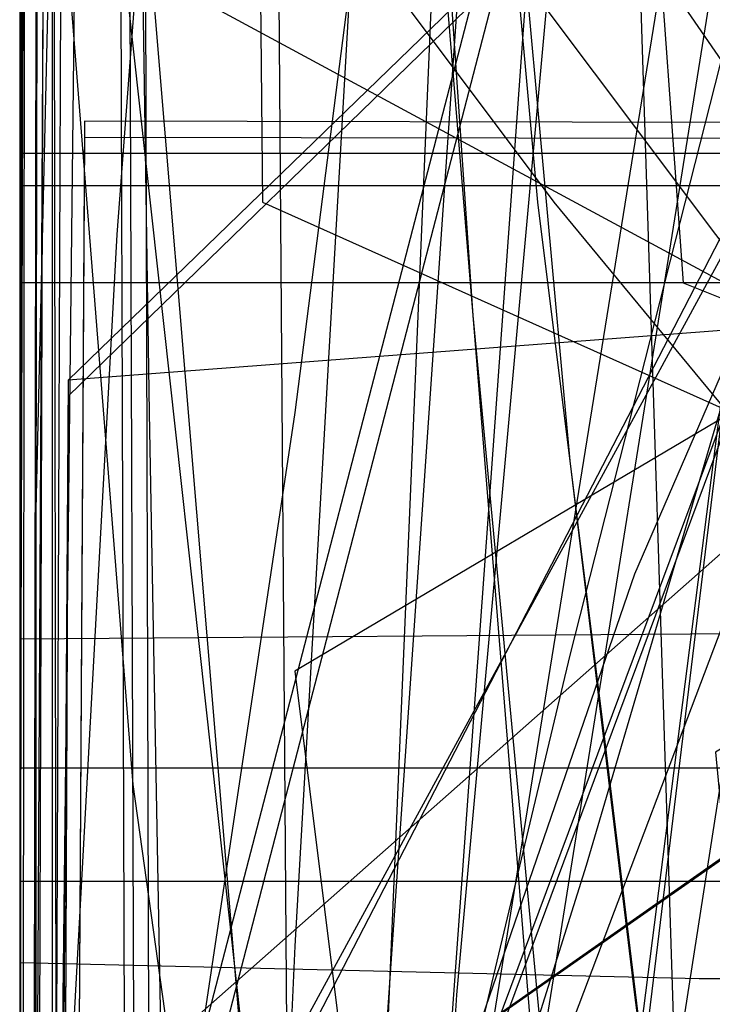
# Model space of a CAD drawing. Header units: millimetres. Extents: x 0 to 1231, y -1 to 564.
# Tile 111 of 163: x 0 to 4.28, y 63.54 to 69.63. Entities that reach past the tile are written whole.
import ezdxf

# ---------------------------------------------------------------- set-up
doc = ezdxf.new("R2010")
doc.units = ezdxf.units.MM
doc.layers.add('1', color=7, linetype='Continuous')

# ---------------------------------------------------------------- blocks, each defined once
blk = doc.blocks.new('PART001')
at = {"layer": '1'}
blk.add_lwpolyline([(763.1, 0), (763.1, 64.3), (0, 64.3), (0, 0)], close=True, dxfattribs=at)
blk = doc.blocks.new('PART005')
at = {"layer": '1'}
blk.add_lwpolyline([(13.4, 42.7), (17.4, 41.2), (13.4, 39.7), (0, 21), (30, 0), (93.8, 22.2), (91.4, 36.6), (90.8, 39.7), (87.6, 41.2), (90.8, 42.7), (91.4, 45.8), (93.8, 60.2), (30, 82.4), (0, 61.4)], close=True, dxfattribs=at)
blk = doc.blocks.new('PART006')
at = {"layer": '1'}
blk.add_lwpolyline([(176.1, 0), (176.1, 81.9), (0, 81.9), (0, 0)], close=True, dxfattribs=at)
blk = doc.blocks.new('PART008')
at = {"layer": '1'}
blk.add_lwpolyline([(196.6, 0), (196.6, 68.8), (0, 68.8), (0, 0)], close=True, dxfattribs=at)
blk = doc.blocks.new('PART009')
at = {"layer": '1'}
blk.add_lwpolyline([(227.4, 120.5), (0, 79.7), (4.2, 29.3), (14.4, 29.1), (15.5, 1.9), (43.5, 0.1), (45.1, 2.9), (46.5, 0), (72.7, 0), (104.4, 0.3), (136.2, 0.9), (138.5, 1), (149.9, 1.5), (163.2, 2.2)], dxfattribs=at)
blk = doc.blocks.new('PART010')
at = {"layer": '1'}
blk.add_lwpolyline([(173.9, 0.1), (174, 68.6), (0.4, 68.9), (0, 0)], close=True, dxfattribs=at)
blk = doc.blocks.new('PART014')
at = {"layer": '1'}
blk.add_lwpolyline([(559.3, 242.7), (491.5, 239.2), (439.2, 237.3), (382.5, 235.5), (327.8, 234.5), (271.3, 233.1), (184.5, 231.5), (126.5, 230.8), (125.1, 227.9), (123.6, 230.8), (0, 231), (0, 41.8), (123.5, 41.8), (125, 44.8), (126.5, 41.8), (162.8, 41.2), (240.9, 38.1), (307.4, 35.7), (376.2, 33.2), (463.1, 29.8), (535.6, 26.7), (606, 23.4)], dxfattribs=at)
blk = doc.blocks.new('PART017')
at = {"layer": '1'}
blk.add_lwpolyline([(737.9, 0), (737.9, 64.3), (0, 64.3), (0, 0)], close=True, dxfattribs=at)
blk = doc.blocks.new('PART019')
at = {"layer": '1'}
blk.add_lwpolyline([(609.6, 303.1), (526.4, 300), (447.8, 296.7), (366.9, 293.5), (242.2, 287.9), (192.2, 285.3), (143.7, 283.1), (142.2, 280.1), (140.7, 283), (106.6, 282.5), (71.1, 282.2), (0, 282.1), (0, 57.2), (71.1, 56.3), (140.6, 55.2), (142.1, 58.2), (143.5, 55.2), (194, 53.5), (257, 52.2), (317, 49.3), (377, 46.2), (503.2, 40.8), (557, 38.2)], dxfattribs=at)
blk = doc.blocks.new('PART021')
at = {"layer": '1'}
blk.add_lwpolyline([(0, 81.9), (0, 0), (176.1, 0), (176.1, 81.9)], close=True, dxfattribs=at)
blk = doc.blocks.new('PART024')
at = {"layer": '1'}
blk.add_lwpolyline([(363.2, 251.4), (295.9, 248), (262.2, 246.5), (228.5, 245.4), (203.7, 245.3), (202.2, 242.3), (200.7, 245.3), (0.1, 245.4), (0, 52.3), (101.1, 52.1), (151.7, 51.8), (200.8, 51.2), (202.4, 54.1), (202.4, 54), (202.6, 52.6), (202.7, 52.1), (203, 51.5), (203.4, 51.2), (203.6, 51.1), (203.9, 51.1), (216.8, 50.3), (300.7, 45.8), (384.6, 41.6)], dxfattribs=at)
blk = doc.blocks.new('PART027')
at = {"layer": '1'}
blk.add_lwpolyline([(59.2, 106.3), (35.3, 129.4), (26.5, 129.4), (0, 105.8), (0, 1), (14.9, 0.5), (28.1, 0.1), (29.6, 3), (31, 0), (43.5, 0.2), (59.2, 0.2)], close=True, dxfattribs=at)
blk = doc.blocks.new('PART032')
at = {"layer": '1'}
blk.add_lwpolyline([(627.5, 0), (627.5, 74.1), (0, 74.1), (0, 0)], close=True, dxfattribs=at)
blk = doc.blocks.new('PART033')
at = {"layer": '1'}
blk.add_lwpolyline([(68.6, 0), (68.6, 68.6), (0, 68.6), (0, 0)], close=True, dxfattribs=at)
blk = doc.blocks.new('PART036')
at = {"layer": '1'}
blk.add_lwpolyline([(91.2, 0), (91.2, 176.9), (4.9, 176.9), (0, 169.3), (0, 0)], close=True, dxfattribs=at)
blk = doc.blocks.new('PART037')
at = {"layer": '1'}
blk.add_lwpolyline([(66.7, 88.6), (47.8, 89.4), (35.6, 90.6), (33.6, 87.8), (32.6, 91), (15.2, 94.6), (0, 54.4)], dxfattribs=at)
blk = doc.blocks.new('PART039')
at = {"layer": '1'}
blk.add_lwpolyline([(609.6, 312.6), (526.4, 309.3), (447.8, 305.8), (366.9, 302.2), (242.2, 296.3), (192.2, 293.4), (143.7, 291.1), (142.3, 288.1), (140.7, 291.1), (106.7, 290.5), (71.1, 290.2), (0, 290.1), (0, 62), (71.1, 61.2), (140.6, 60), (142.2, 62.9), (143.6, 59.9), (194.1, 58.1), (257.1, 56.5), (317.1, 53.5), (377, 50.2), (503.3, 44.4), (557, 41.6)], dxfattribs=at)
blk = doc.blocks.new('PART041')
at = {"layer": '1'}
blk.add_lwpolyline([(77.8, 84.3), (53.1, 84.3), (36.9, 85.4), (33, 85.7), (31.2, 82.9), (30.1, 86.1), (27.5, 86.5), (26.2, 86.9), (23.6, 87.5), (23.6, 87.6), (22.4, 88), (21.1, 88.4), (20, 88.9), (19.9, 89), (18.7, 89.5), (17.5, 90.1), (16.5, 90.5), (0, 60.2)], dxfattribs=at)
blk = doc.blocks.new('PART043')
at = {"layer": '1'}
blk.add_lwpolyline([(218.1, 0.2), (218.3, 68.6), (0.4, 69), (0, 0)], close=True, dxfattribs=at)
blk = doc.blocks.new('PART045')
at = {"layer": '1'}
blk.add_lwpolyline([(395, 276), (337.1, 272.6), (279.2, 269.7), (221.2, 267.4), (164.8, 265.9), (163.3, 262.9), (161.8, 265.8), (122.7, 265.3), (82, 265.1), (0.7, 265.3), (0, 65.8), (81.4, 66.4), (122.1, 66.4), (161.3, 65.9), (162.8, 68.8), (164.2, 65.8), (200.5, 64.4), (238.3, 62.6), (313.9, 58.2), (389.4, 53)], dxfattribs=at)
blk = doc.blocks.new('PART046')
at = {"layer": '1'}
blk.add_lwpolyline([(0, 25.8), (25.9, 0), (33.9, 0), (59.2, 24.6), (59.2, 152.2), (45.6, 154.3), (32.8, 155.9), (30.9, 153.2), (29.8, 156.3), (15.9, 157.6), (0, 158.7)], close=True, dxfattribs=at)
blk = doc.blocks.new('PART049')
at = {"layer": '1'}
blk.add_lwpolyline([(218.2, 0.1), (218.3, 68.6), (0.4, 69), (0, 0)], close=True, dxfattribs=at)
blk = doc.blocks.new('PART050')
at = {"layer": '1'}
blk.add_lwpolyline([(0.3, 80.6), (3.2, 79), (0.2, 77.6), (0.2, 16.3), (3.2, 14.8), (0.2, 13.3), (0, 0), (88.9, 0.4), (90.4, 3.4), (91.8, 0.4), (178.2, 0.8), (178.6, 14.5), (175.7, 16), (178.7, 17.5), (178.7, 78.6), (175.7, 80.1), (178.7, 81.5), (179.1, 94.3), (92, 94.2), (90.5, 91.2), (89, 94.1), (0.7, 93.8)], close=True, dxfattribs=at)
blk = doc.blocks.new('PART052')
at = {"layer": '1'}
blk.add_lwpolyline([(182.1, 74.5), (173.4, 80.6), (0, 80.6), (0, 0), (182.6, 0)], close=True, dxfattribs=at)
blk = doc.blocks.new('PART054')
at = {"layer": '1'}
blk.add_lwpolyline([(238.5, 218.8), (225.8, 219.7), (224.7, 219.7), (211, 220.7), (169.6, 223.4), (158.6, 224.2), (127.6, 225.7), (96.6, 226.8), (40.8, 227.6), (39.3, 224.6), (37.8, 227.6), (0, 227.9), (1.5, 68.5), (4.4, 67.2), (1.7, 65.6), (9.9, 0), (48.3, 1), (49.4, 3.9), (51.2, 1.3), (256.7, 48.6)], dxfattribs=at)
blk = doc.blocks.new('PART056')
at = {"layer": '1'}
blk.add_lwpolyline([(201.1, 48.4), (201.4, 52.4), (201.4, 52.6), (201.6, 56.3), (201.7, 60.2), (201.9, 68.1), (202, 71.2), (28.4, 87.6), (0, 62.5), (15.9, 45.3), (20.2, 43.8), (15.9, 42.3), (0, 25.2), (28.4, 0), (202, 16.5), (201.4, 35.1), (200.9, 42.3), (197.8, 43.8), (200.9, 45.3)], close=True, dxfattribs=at)
blk = doc.blocks.new('PART057')
at = {"layer": '1'}
blk.add_lwpolyline([(173.9, 0.1), (174.1, 68.6), (0.4, 68.9), (0, 0)], close=True, dxfattribs=at)
blk = doc.blocks.new('PART060')
at = {"layer": '1'}
blk.add_lwpolyline([(59.4, 67.3), (29.5, 95.7), (0.3, 67.4), (0, 0), (14.2, 0.5), (27.9, 1.2), (29.2, 4.2), (30.9, 1.3), (44.3, 2.5), (59.4, 4.2)], close=True, dxfattribs=at)
blk = doc.blocks.new('PART061')
at = {"layer": '1'}
blk.add_lwpolyline([(59.4, 67.3), (29.5, 95.7), (0.3, 67.3), (0, 0), (14.2, 0.4), (28, 1.2), (29.2, 4.2), (30.9, 1.3), (44.3, 2.4), (59.4, 4.2)], close=True, dxfattribs=at)
blk = doc.blocks.new('PART062')
at = {"layer": '1'}
blk.add_lwpolyline([(59.2, 106.2), (35.3, 129.4), (26.5, 129.4), (0, 105.8), (0, 1), (14.9, 0.5), (28.1, 0), (29.6, 3), (31, 0), (43.5, 0.2), (59.2, 0.2)], close=True, dxfattribs=at)
blk = doc.blocks.new('PART063')
at = {"layer": '1'}
blk.add_lwpolyline([(226.8, 122.6), (0, 75.8), (5.1, 29.6), (15.3, 29.7), (17.2, 0.9), (44.8, 0.1), (46.3, 3), (47.7, 0.1), (62, 0), (86.7, 0.1), (111.3, 0.5), (120.8, 0.9), (134.1, 1.6), (135.4, 1.7), (137.9, 1.8), (141.6, 2.1), (145.4, 2.3), (153, 2.9), (156.8, 3.3)], dxfattribs=at)
blk = doc.blocks.new('PART064')
at = {"layer": '1'}
blk.add_lwpolyline([(0.3, 80.6), (3.2, 79), (0.2, 77.6), (0.3, 16.2), (3.2, 14.7), (0.2, 13.3), (0, 0), (88.9, 0.4), (90.3, 3.4), (91.8, 0.4), (178.2, 0.8), (178.6, 14.5), (175.7, 16), (178.6, 17.5), (178.6, 78.6), (175.7, 80.1), (178.7, 81.5), (179.1, 94.3), (92, 94.2), (90.5, 91.2), (89, 94.1), (0.7, 93.8)], close=True, dxfattribs=at)
blk = doc.blocks.new('PART066')
at = {"layer": '1'}
blk.add_lwpolyline([(71.6, 88.3), (49.4, 89.2), (34.9, 90.6), (33, 87.8), (32, 91), (14.6, 94.7), (0, 55.5)], dxfattribs=at)
blk = doc.blocks.new('PART067')
at = {"layer": '1'}
blk.add_lwpolyline([(0.5, 290.7), (0.4, 247.4), (3.4, 245.9), (0.4, 244.4), (0, 12), (37.9, 12.2), (39.3, 15.2), (40.8, 12.2), (343.9, 11.8), (345.4, 14.7), (346.9, 11.7), (409.4, 10.5)], dxfattribs=at)
blk = doc.blocks.new('PART070')
at = {"layer": '1'}
blk.add_lwpolyline([(358.5, 219.1), (344.4, 219.7), (328.9, 221), (295.4, 224.5), (291.5, 254), (283, 254.7), (281.3, 251.9), (280, 254.9), (40.9, 273.7), (39.2, 270.9), (37.9, 273.7), (0, 273.1), (0.4, 234.3), (3.3, 232.9), (0.4, 231.4), (2, 16), (39.9, 15.9), (41.3, 18.8), (42.8, 15.9), (359.2, 15.8)], dxfattribs=at)
blk = doc.blocks.new('PART071')
at = {"layer": '1'}
blk.add_lwpolyline([(201.1, 48.4), (201.4, 52.4), (201.4, 52.6), (201.6, 56.3), (201.7, 60.2), (201.9, 68.1), (201.9, 71.2), (28.4, 87.6), (0, 62.5), (15.9, 45.3), (20.2, 43.8), (15.9, 42.4), (0, 25.2), (28.4, 0), (201.9, 16.4), (201.4, 35.1), (200.9, 42.4), (197.8, 43.8), (200.9, 45.3)], close=True, dxfattribs=at)
blk = doc.blocks.new('PART077')
at = {"layer": '1'}
blk.add_lwpolyline([(29.9, 0), (93.8, 22.2), (91.3, 36.6), (90.8, 39.7), (87.6, 41.2), (90.8, 42.7), (91.3, 45.8), (93.8, 60.2), (29.9, 82.4), (0, 61.4), (13.3, 42.7), (17.3, 41.2), (13.3, 39.7), (0, 21)], close=True, dxfattribs=at)
blk = doc.blocks.new('PART081')
at = {"layer": '1'}
blk.add_lwpolyline([(196.5, 0), (196.5, 68.6), (0, 68.6), (0, 0)], close=True, dxfattribs=at)
blk = doc.blocks.new('PART082')
at = {"layer": '1'}
blk.add_lwpolyline([(0.1, 262.5), (0, 218.1), (2.9, 216.6), (0, 215.1), (0, 15.7), (37.8, 15.5), (39.3, 18.5), (40.8, 15.5), (342.5, 15.4), (344, 18.4), (345.4, 15.3), (357.7, 14.9)], dxfattribs=at)
blk = doc.blocks.new('PART083')
at = {"layer": '1'}
blk.add_lwpolyline([(0, 274.8), (0, 235.9), (2.9, 234.4), (0, 232.9), (0, 35.5), (2.9, 34.1), (0, 32.6), (0, 14.5), (37.9, 14.5), (39.3, 17.4), (40.8, 14.5), (342.8, 14.4), (344.4, 17.3), (345.8, 14.3), (378.6, 12.3)], dxfattribs=at)
blk = doc.blocks.new('PART084')
at = {"layer": '1'}
blk.add_lwpolyline([(0.5, 278.1), (0.4, 234.7), (3.4, 233.2), (0.4, 231.8), (0, 11.9), (37.9, 12.1), (39.3, 15), (40.8, 12.1), (343.9, 11.6), (345.4, 14.6), (346.9, 11.6), (409.4, 10.3)], dxfattribs=at)
blk = doc.blocks.new('PART089')
at = {"layer": '1'}
blk.add_lwpolyline([(70.3, 88.3), (48.9, 89.2), (34.9, 90.5), (33, 87.7), (32, 90.9), (14.6, 94.6), (0, 55.4)], dxfattribs=at)
blk = doc.blocks.new('PART090')
at = {"layer": '1'}
blk.add_lwpolyline([(211.2, 83.4), (0.3, 67.4), (0, 22.2), (9.8, 21.2), (9.7, 1.6), (29.9, 0.4), (31.5, 3.2), (32.8, 0.2), (42.6, 0), (54.6, 0.2), (83.8, 0.3), (110.1, 1.1), (136.8, 3.5), (146, 4.6), (155.2, 5.8), (164.4, 6.9)], dxfattribs=at)
blk = doc.blocks.new('PART092')
at = {"layer": '1'}
blk.add_lwpolyline([(32.6, 244.5), (7.8, 87.6), (10.5, 85.7), (7.4, 84.7), (0, 37), (46.6, 27.3), (48.6, 29.8), (49.4, 26.7), (165.9, 3), (167.9, 5.6), (168.8, 2.4), (178.2, 0.5), (190.8, 38), (242.9, 28.6)], dxfattribs=at)
blk = doc.blocks.new('PART094')
at = {"layer": '1'}
blk.add_lwpolyline([(196.6, 0), (196.6, 68.6), (0, 68.6), (0, 0)], close=True, dxfattribs=at)
blk = doc.blocks.new('PART095')
at = {"layer": '1'}
blk.add_lwpolyline([(34.3, 258.3), (0, 43), (42.6, 34.6), (44.6, 37.2), (45.6, 34.1), (156.1, 12.3), (158.1, 15), (158.9, 11.8), (166, 10.4), (176.8, 43), (220.2, 34.3), (262.3, 26.2), (264.3, 28.8), (265.2, 25.7), (299.9, 19.9), (331.3, 15.5), (362.8, 11.7)], dxfattribs=at)
blk = doc.blocks.new('PART096')
at = {"layer": '1'}
blk.add_lwpolyline([(68.6, 0), (68.6, 68.6), (0, 68.6), (0, 0)], close=True, dxfattribs=at)
blk = doc.blocks.new('PART101')
at = {"layer": '1'}
blk.add_lwpolyline([(1, 98.3), (1.1, 95.2), (1.2, 95), (1.3, 91.7), (1.7, 86.7), (2, 81.8), (2.3, 78.2), (2.4, 76.8), (2.7, 73.5), (3.1, 70.2), (3.4, 66.9), (3.8, 63.6), (4.1, 61.3)], dxfattribs=at)
blk = doc.blocks.new('PART102')
at = {"layer": '1'}
blk.add_lwpolyline([(1, 96.6), (1.1, 95.2), (1.2, 93.3), (1.5, 88.4), (2.3, 78.4), (2.3, 78.2), (2.6, 75.1), (3.2, 68.5), (3.6, 65.3), (4, 62)], dxfattribs=at)
blk = doc.blocks.new('PART103')
at = {"layer": '1'}
blk.add_lwpolyline([(0, 25.8), (25.9, 0), (33.9, 0), (59.2, 24.5), (59.2, 152.1), (45.6, 154.2), (32.7, 155.9), (30.9, 153.2), (29.8, 156.2), (15.9, 157.5), (0, 158.7)], close=True, dxfattribs=at)
blk = doc.blocks.new('PART108')
at = {"layer": '1'}
blk.add_lwpolyline([(66.9, 84.1), (54.7, 84.1), (51, 84.2), (42.4, 84.4), (36.8, 85), (32.9, 85.4), (31.1, 82.6), (30, 85.7), (27.2, 86.2), (25.8, 86.5), (24.5, 86.8), (23.1, 87.1), (23.1, 87.2), (21.8, 87.5), (20.4, 88), (19.3, 88.4), (19.1, 88.5), (16.5, 89.5), (15.5, 89.9), (0, 59.9)], dxfattribs=at)
blk = doc.blocks.new('PART109')
at = {"layer": '1'}
blk.add_lwpolyline([(0.5, 168.6), (0.4, 130.7), (1.9, 98.6), (4.1, 68), (7.1, 66.8), (4.3, 65.1), (10.3, 1.4), (48, 0), (49.3, 3), (50.9, 0.2), (238.1, 32.3)], dxfattribs=at)
blk = doc.blocks.new('PART110')
at = {"layer": '1'}
blk.add_lwpolyline([(216.9, 72), (3.1, 75.5), (0, 30.5), (9.7, 29.5), (8.4, 10), (25.5, 7.6), (32.2, 6.9), (33.9, 9.7), (35.2, 6.7), (57.7, 4.6), (98.9, 1.9), (118.4, 0.8), (121.5, 0.7), (129.3, 0.3), (135.6, 0.1), (138.7, 0.1), (143.4, 0), (152.8, 0), (159.3, 0.2)], dxfattribs=at)
blk = doc.blocks.new('PART113')
at = {"layer": '1'}
blk.add_lwpolyline([(176.1, 0), (176.1, 81.9), (0, 81.9), (0, 0)], close=True, dxfattribs=at)
blk = doc.blocks.new('PART116')
at = {"layer": '1'}
blk.add_lwpolyline([(91.2, 0), (91.2, 176.9), (4.9, 176.9), (0, 169.3), (0, 0)], close=True, dxfattribs=at)
blk = doc.blocks.new('PART117')
at = {"layer": '1'}
blk.add_lwpolyline([(112.9, 0), (112.9, 505.6), (15.4, 505.6), (0, 489.2), (0, 0)], close=True, dxfattribs=at)
blk = doc.blocks.new('PART118')
at = {"layer": '1'}
blk.add_lwpolyline([(112.9, 0), (112.9, 505.6), (15.4, 505.6), (0, 489.1), (0, 0)], close=True, dxfattribs=at)
blk = doc.blocks.new('PART119')
at = {"layer": '1'}
blk.add_lwpolyline([(91.3, 176.9), (4.9, 176.9), (0, 169.3), (0, 0), (91.3, 0)], close=True, dxfattribs=at)
blk = doc.blocks.new('PART122')
at = {"layer": '1'}
blk.add_lwpolyline([(78.2, 0.2), (77.9, 179.2), (0, 179.3), (0, 0)], close=True, dxfattribs=at)
blk = doc.blocks.new('PART124')
at = {"layer": '1'}
blk.add_lwpolyline([(52.1, 0), (152, 0.7), (181.2, 179.9), (185.2, 204.1), (185.2, 249.4), (93.2, 249.6), (41, 249.6), (31.1, 238.1), (0, 45.3), (0, 0)], close=True, dxfattribs=at)
blk = doc.blocks.new('PART126')
at = {"layer": '1'}
blk.add_lwpolyline([(78.2, 0.2), (77.9, 179.2), (0, 179.3), (0, 0)], close=True, dxfattribs=at)
blk = doc.blocks.new('PART132')
at = {"layer": '1'}
blk.add_lwpolyline([(0.2, 241.8), (0, 41.3), (0, 3.1), (41.2, 0), (44.8, 0.3), (48.1, 0.6), (51.2, 0.9), (54, 1.1), (56.7, 1.3), (59.1, 1.5), (61.4, 1.7), (63.5, 1.9), (67.5, 2.2), (71.2, 2.6), (78.4, 3.2), (82.9, 3.7), (87.6, 4.1), (92.7, 4.6), (98, 5.1), (103.5, 5.7)], dxfattribs=at)
blk = doc.blocks.new('PART139')
at = {"layer": '1'}
blk.add_lwpolyline([(0.3, 98.3), (0.3, 94.3), (0.2, 90.5), (0.2, 88.5), (0.1, 85.3), (0, 81.8), (0.1, 75.2), (0.2, 71.2), (0.7, 64.9), (1.3, 60.6)], dxfattribs=at)
blk = doc.blocks.new('PART143')
at = {"layer": '1'}
blk.add_lwpolyline([(6, 98.1), (4.5, 95.2), (3.2, 92), (2.2, 88.7), (1.3, 84.3), (0.7, 79.8), (0.4, 75.3), (0.2, 70.9), (0.1, 66.6), (0.1, 62.8)], dxfattribs=at)
blk = doc.blocks.new('PART146')
at = {"layer": '1'}
blk.add_lwpolyline([(105, 0), (105, 105), (0, 105), (0, 0)], close=True, dxfattribs=at)
blk = doc.blocks.new('PART148')
at = {"layer": '1'}
blk.add_lwpolyline([(70, 0), (70, 200), (0, 200), (0, 0)], close=True, dxfattribs=at)
blk = doc.blocks.new('PART149')
at = {"layer": '1'}
blk.add_lwpolyline([(70, 200), (0, 200), (0, 0), (70, 0)], close=True, dxfattribs=at)
blk = doc.blocks.new('PART150')
at = {"layer": '1'}
blk.add_lwpolyline([(0.6, 101), (1.3, 89.9), (2.2, 75.1), (2.8, 67.8), (3.4, 60.4)], dxfattribs=at)
blk = doc.blocks.new('PART151')
at = {"layer": '1'}
blk.add_lwpolyline([(0.6, 101), (1.3, 89.9), (2.3, 75.1), (2.8, 67.8), (3.5, 60.4)], dxfattribs=at)
blk = doc.blocks.new('PART152')
at = {"layer": '1'}
blk.add_lwpolyline([(0, 306), (0, 58.5), (3.8, 58.6), (14.3, 58.6), (20.7, 58.7), (26.7, 58.7), (32.5, 58.8), (89.8, 58.8), (100.5, 58.7), (111.3, 58.7), (132.9, 58.6), (187.7, 58.6), (241.5, 58.2), (269.7, 57.7), (298, 57), (354.8, 55.4)], dxfattribs=at)
blk = doc.blocks.new('PART155')
at = {"layer": '1'}
blk.add_lwpolyline([(201.2, 0), (201.2, 68), (0, 68), (0, 0)], close=True, dxfattribs=at)
blk = doc.blocks.new('PART160')
at = {"layer": '1'}
blk.add_lwpolyline([(0.9, 294.2), (0.1, 56.7), (0, 0), (81, 0), (290.1, 0), (297.4, 41.7), (323.1, 41.7), (336.7, 41.6), (359.5, 41.6)], dxfattribs=at)
blk = doc.blocks.new('PART162')
at = {"layer": '1'}
blk.add_lwpolyline([(195, 0), (195, 90), (0, 90), (0, 0)], close=True, dxfattribs=at)
blk = doc.blocks.new('PART165')
at = {"layer": '1'}
blk.add_lwpolyline([(0, 0), (697.5, 0), (697.5, 65), (0, 65)], close=True, dxfattribs=at)
blk = doc.blocks.new('PART168')
at = {"layer": '1'}
blk.add_lwpolyline([(8.4, 97.8), (4.4, 95.6), (2.3, 94.5), (1.2, 94), (0, 93.4), (0, 43.4), (11.4, 31.5), (255.5, 0)], dxfattribs=at)
blk = doc.blocks.new('PART169')
at = {"layer": '1'}
blk.add_lwpolyline([(5, 105.9), (0, 92.7), (0, 72.7), (0.8, 71.8), (1.6, 70.8), (2.4, 69.7), (3.3, 68.5), (5.2, 66.2), (7.1, 63.8), (8.8, 61.7)], dxfattribs=at)
blk = doc.blocks.new('PART170')
at = {"layer": '1'}
blk.add_lwpolyline([(13, 109), (6.5, 83.8), (3.2, 71.3), (0, 59), (6.5, 56.9), (9.5, 56), (12.3, 55.1), (15, 54.2), (17.4, 53.5), (22.1, 52), (26.3, 50.7), (30.3, 49.5), (34.2, 48.3), (38.2, 47.1), (44.9, 45.2), (52.1, 43.2), (59.5, 41.1), (67.3, 39), (75.4, 36.9), (76.8, 36.5), (83.6, 34.7), (100.3, 30.4)], dxfattribs=at)
blk = doc.blocks.new('PART172')
at = {"layer": '1'}
blk.add_lwpolyline([(4.7, 105.8), (4, 94.2), (3.3, 82.7), (2.6, 71.1), (2.1, 59.3)], dxfattribs=at)
blk = doc.blocks.new('PART173')
at = {"layer": '1'}
blk.add_lwpolyline([(80.1, 0), (80.1, 182), (0, 182), (0, 0)], close=True, dxfattribs=at)
blk = doc.blocks.new('PART174')
at = {"layer": '1'}
blk.add_lwpolyline([(162, 0), (162, 207.1), (0, 207.1), (0, 0)], close=True, dxfattribs=at)
blk = doc.blocks.new('PART176')
at = {"layer": '1'}
blk.add_lwpolyline([(24.9, 229), (0, 33.2), (29.2, 29.5), (39.1, 28.3), (58.5, 25.9), (87.1, 22.6), (115.7, 19.4), (165.2, 14.1), (213.7, 9), (232.7, 7), (251.8, 5.2)], dxfattribs=at)
blk = doc.blocks.new('PART177')
at = {"layer": '1'}
blk.add_lwpolyline([(70, 0), (70, 140), (0, 140), (0, 0)], close=True, dxfattribs=at)
blk = doc.blocks.new('PART179')
at = {"layer": '1'}
blk.add_lwpolyline([(0.2, 268.9), (0.9, 27.8), (5.4, 27.9), (9.7, 28), (18.1, 28), (26.2, 28.1), (34.3, 28.1), (45, 28.2), (67, 28.4), (78, 28.7), (93.7, 29.4), (109.4, 30.3), (125, 31.5), (140.6, 32.6), (164.6, 34.4), (188.7, 36.3), (242.1, 40.7), (283.6, 43.5), (313.9, 45.9), (323.9, 46.5), (338, 47), (352.1, 47.2), (375.1, 47.4)], dxfattribs=at)
blk = doc.blocks.new('PART182')
at = {"layer": '1'}
blk.add_lwpolyline([(0, 0), (570, 0), (570, 65), (0, 65)], close=True, dxfattribs=at)
blk = doc.blocks.new('PART183')
at = {"layer": '1'}
blk.add_lwpolyline([(0, 109.3), (0, 59.3), (5.1, 48.3), (256.1, 0)], dxfattribs=at)
blk = doc.blocks.new('PART186')
at = {"layer": '1'}
blk.add_lwpolyline([(0, 254.7), (0, 49.7), (2, 49.9), (4.1, 50), (8.7, 50.3), (13.7, 50.6), (19, 50.8), (30, 51.4), (35.6, 51.6), (40.9, 51.7), (49.4, 51.9), (57.5, 51.8), (65.7, 51.6), (82, 51.1), (102.7, 50.5), (123.2, 50.1), (164.6, 49), (247.5, 46.8), (330.5, 44.6), (380.4, 43.4)], dxfattribs=at)
blk = doc.blocks.new('PART187')
at = {"layer": '1'}
blk.add_lwpolyline([(0.7, 98), (0.5, 84.6), (0.2, 57.5), (0.1, 29.1), (0, 15), (0, 1), (4.7, 0.8), (9.5, 0.6), (19.5, 0.3), (29.8, 0), (40, 0), (54.3, 0.3), (68.4, 0.9), (91.1, 1.8), (99.5, 2.1), (116.9, 2.8), (143.3, 4.1), (160.7, 5.2)], dxfattribs=at)
blk = doc.blocks.new('PART190')
at = {"layer": '1'}
blk.add_lwpolyline([(0.1, 276.5), (0, 220), (0, 29.5), (10.2, 28.8), (20.3, 28.2), (30.1, 27.8), (40, 27.6), (51.4, 27.8), (63, 28.3), (74.6, 28.9), (86.2, 29.7), (132.6, 32.3), (174.8, 34.9), (216.9, 37.7), (254.3, 40.2), (273, 41.5), (273.9, 41.5), (288.1, 42.4), (303.2, 43.2), (317.5, 43.6), (331.8, 43.9), (342.3, 44), (352.8, 43.9), (366.2, 43.4)], dxfattribs=at)
blk = doc.blocks.new('PART194')
at = {"layer": '1'}
blk.add_lwpolyline([(0, 190.4), (4.8, 39.5), (24.6, 39.5), (45, 39.7), (62.3, 40.1), (79.6, 40.6), (96.8, 41), (114, 41.6), (118.1, 41.7), (146, 42.9), (178.7, 44.6), (206, 46.4), (233.1, 48.4), (239.6, 49)], dxfattribs=at)
blk = doc.blocks.new('PART198')
at = {"layer": '1'}
blk.add_lwpolyline([(6.9, 103.8), (4.8, 89.5), (2.7, 75), (1.7, 67.2), (1.1, 63.2)], dxfattribs=at)
blk = doc.blocks.new('PART199')
at = {"layer": '1'}
blk.add_lwpolyline([(30.5, 167.5), (27.9, 156.4), (25.3, 145.6), (22.7, 135), (20.2, 124.8), (17.7, 115), (15.3, 105.8), (14.2, 101.5), (13, 97.3), (10.6, 88.5), (9.3, 84), (7.9, 79.1), (7.1, 76.5), (6.3, 73.8), (5.4, 70.9), (4.5, 67.8), (3.5, 64.4), (2.4, 60.9), (1.3, 57.1), (0, 52.9), (38.9, 43.4), (154.8, 14.9), (166.7, 53.3)], dxfattribs=at)
blk = doc.blocks.new('PART200')
at = {"layer": '1'}
blk.add_lwpolyline([(80.2, 0), (80.2, 182), (0, 182), (0, 0)], close=True, dxfattribs=at)
blk = doc.blocks.new('PART202')
at = {"layer": '1'}
blk.add_lwpolyline([(10.5, 172.1), (0, 26.4), (3.1, 26), (6.4, 25.7), (9.9, 25.3), (13.5, 25), (21.2, 24.2), (29.3, 23.3), (37.7, 22.4), (45.3, 21.6), (46.2, 21.6), (54.6, 20.7), (62.8, 19.9), (70.6, 19.1), (78.3, 18.4), (94.1, 17), (110, 15.6), (125.9, 14.3), (157.9, 11.5), (183, 9.4), (208, 7.4), (220.6, 6.4), (240.5, 5)], dxfattribs=at)
blk = doc.blocks.new('PART204')
at = {"layer": '1'}
blk.add_lwpolyline([(0, 180.6), (0, 136.1), (0.1, 121), (0.4, 93.9), (0.6, 80.5), (0.8, 67.2), (1, 56.4), (1.1, 45.5), (1.3, 34.4), (1.4, 22.9), (4.5, 22.9), (7.9, 22.8), (11.6, 22.8), (15.4, 22.7), (23.3, 22.7), (31.2, 22.8), (41.7, 23), (67.7, 24), (102.3, 25.4), (120.7, 26.1), (139, 26.9), (179.9, 29)], dxfattribs=at)
blk = doc.blocks.new('PART205')
at = {"layer": '1'}
blk.add_lwpolyline([(0.1, 295.9), (0.1, 181.7), (0, 168.9), (0, 44.5), (4.2, 44.2), (8.2, 43.9), (12, 43.7), (15.7, 43.5), (22.9, 43.2), (30, 43.1), (41.2, 43.2), (52.8, 43.7), (76.4, 45.1), (99.7, 46.5), (122.8, 47.7), (165, 50.4), (207.1, 53.1), (244.6, 55.6)], dxfattribs=at)
blk = doc.blocks.new('PART208')
at = {"layer": '1'}
blk.add_lwpolyline([(0, 0), (675, 0), (675, 65), (0, 65)], close=True, dxfattribs=at)
blk = doc.blocks.new('PART213')
at = {"layer": '1'}
blk.add_lwpolyline([(0, 104.6), (0, 54.6), (10.9, 42.1), (264, 0)], dxfattribs=at)
blk = doc.blocks.new('PART214')
at = {"layer": '1'}
blk.add_lwpolyline([(49.3, 248.3), (0, 58.5), (3.9, 57.3), (8.2, 55.9), (12.9, 54.5), (17.9, 52.9), (23, 51.3), (28.2, 49.7), (33.4, 48.2), (38.5, 46.6), (48.1, 43.8), (62.3, 40.1), (76.6, 36.6), (99.4, 30.9), (122, 25.1), (141.6, 20), (151.5, 17.3), (161.7, 14.6)], dxfattribs=at)
blk = doc.blocks.new('PART216')
at = {"layer": '1'}
blk.add_lwpolyline([(31.6, 96.8), (22.8, 90.1), (19.1, 87), (15.6, 83.6), (13.1, 81), (10.7, 78.2), (8.6, 75.3), (6.7, 72.2), (5.1, 69.2), (3.8, 66.2), (2.7, 63)], dxfattribs=at)
blk = doc.blocks.new('PART219')
at = {"layer": '1'}
blk.add_lwpolyline([(0, 266.7), (0.7, 46.2), (0.8, 3.5), (40.8, 0), (47.5, 0.9), (54.5, 1.7), (61.8, 2.6), (69.3, 3.6), (77.1, 4.5), (79.7, 4.9), (85.1, 5.5), (93.3, 6.5), (101.6, 7.6), (118.6, 9.7), (135.8, 11.8), (152.9, 13.9), (169.8, 16)], dxfattribs=at)
blk = doc.blocks.new('PART220')
at = {"layer": '1'}
blk.add_lwpolyline([(0.7, 290.6), (0, 63.8), (4.2, 63.7), (8.5, 63.7), (13, 63.6), (17.6, 63.5), (27.2, 63.4), (37.1, 63.2), (67.8, 62.9), (78, 62.8), (87, 62.7), (95.8, 62.7), (113.3, 62.5), (139.2, 61.8), (165.3, 60.9), (225, 59.1), (279.1, 57.7), (332, 56.3), (355.4, 55.7)], dxfattribs=at)
blk = doc.blocks.new('PART223')
at = {"layer": '1'}
blk.add_lwpolyline([(80.2, 0), (80.2, 182.1), (0, 182.1), (0, 0)], close=True, dxfattribs=at)
blk = doc.blocks.new('PART225')
at = {"layer": '1'}
blk.add_lwpolyline([(247.6, 220.3), (232.5, 221.6), (205.8, 223.4), (191.3, 224.7), (176.8, 225.8), (159.3, 226.9), (141.9, 227.6), (108.7, 228.6), (91.8, 229.3), (83.3, 229.6), (74.6, 229.8), (61.6, 230.1), (48.6, 230.2), (24.1, 230.2), (0, 31.4), (27.9, 27.7), (39.1, 26.3), (55.8, 24.1), (83.2, 20.8), (110.5, 17.6), (157.8, 12.3), (204.1, 7.2), (222.3, 5.2), (240.6, 3.4)], dxfattribs=at)
blk = doc.blocks.new('PART226')
at = {"layer": '1'}
blk.add_lwpolyline([(6.4, 127.5), (3.8, 95), (3, 84.7), (2.3, 74.4), (1.7, 63.9), (1.2, 53.1), (1, 43), (0.9, 32.9), (0.8, 28), (0.7, 23.2), (0.7, 18.7), (0.6, 14.5), (0.5, 11.5), (0.3, 8.3), (0.3, 6.6), (0.2, 4.7), (0.1, 2.6), (0, 0.3), (4, 0.2), (11.6, 0.2), (15.1, 0.1), (22, 0.1), (28.8, 0), (74.8, 0)], dxfattribs=at)
blk = doc.blocks.new('PART229')
at = {"layer": '1'}
blk.add_lwpolyline([(1, 240), (0, 41.4), (8.9, 41.7), (18, 41.9), (27.2, 42.2), (36.6, 42.4), (55.5, 42.8), (74.4, 42.9), (89.6, 42.9), (104.8, 42.8), (134.9, 42.5), (169.6, 42.2), (186.9, 41.9), (204.2, 41.5), (232.4, 40.9), (260.6, 40.1)], dxfattribs=at)
blk = doc.blocks.new('PART230')
at = {"layer": '1'}
blk.add_lwpolyline([(5.5, 96.3), (4.9, 88.8), (4.2, 81.4), (3.5, 72.4), (2.7, 63.6), (2.1, 54.7), (1.5, 45.6), (0.9, 28.4), (0.8, 24.2), (0.7, 20.1), (0.5, 12.6), (0.4, 10), (0.3, 7.3), (0.3, 5.8), (0.2, 4.2), (0.1, 2.4), (0, 0.3), (5.8, 0.3), (11.1, 0.2), (15.9, 0.2), (20.5, 0.1), (24.8, 0.1), (33.3, 0), (72.9, 0)], dxfattribs=at)
blk = doc.blocks.new('PART234')
at = {"layer": '1'}
blk.add_lwpolyline([(0, 0), (583.1, 0), (583.1, 65), (0, 65)], close=True, dxfattribs=at)
blk = doc.blocks.new('PART235')
at = {"layer": '1'}
blk.add_lwpolyline([(12.1, 100.5), (9.3, 89.4), (6.5, 78), (5, 72), (3.4, 65.7), (1.8, 59), (0, 51.9), (3.5, 51.2), (6.8, 50.5), (9.8, 49.9), (12.7, 49.4), (15.4, 48.8), (18, 48.3), (22.7, 47.3), (27.1, 46.5), (31.2, 45.6), (35.2, 44.8), (39.3, 43.9), (46.1, 42.4), (53.3, 40.8), (60.8, 39.1), (68.6, 37.2)], dxfattribs=at)
blk = doc.blocks.new('PART239')
at = {"layer": '1'}
blk.add_lwpolyline([(201.2, 0), (201.2, 68), (0, 68), (0, 0)], close=True, dxfattribs=at)
blk = doc.blocks.new('PART240')
at = {"layer": '1'}
blk.add_lwpolyline([(0, 125.7), (0, 75.7), (8.5, 63.3), (253.5, 0)], dxfattribs=at)
blk = doc.blocks.new('PART241')
at = {"layer": '1'}
blk.add_lwpolyline([(3.4, 103.1), (2.5, 92), (1.4, 78.3), (1, 73.6), (0.6, 68.3), (0.3, 62.8)], dxfattribs=at)
blk = doc.blocks.new('PART242')
at = {"layer": '1'}
blk.add_lwpolyline([(0, 260.5), (0.2, 203.8), (0.9, 8.4), (5.4, 8.5), (10.2, 8.5), (15.3, 8.6), (20.6, 8.7), (31.6, 8.9), (37.1, 9.1), (42.6, 9.2), (51.4, 9.4), (60, 9.8), (78.5, 10.8), (80.8, 11), (97.2, 12.3), (116, 14.1), (134.7, 16), (176.2, 20.5), (222.3, 25.5), (258.2, 29.4)], dxfattribs=at)
blk = doc.blocks.new('PART244')
at = {"layer": '1'}
blk.add_lwpolyline([(11.4, 119.3), (0, 94.1), (0, 74.1), (1.3, 72.3), (4.3, 68.3), (5.9, 66.2), (9.3, 61.9)], dxfattribs=at)
blk = doc.blocks.new('PART248')
at = {"layer": '1'}
blk.add_lwpolyline([(119.4, 170.9), (103.3, 159), (0, 83.2), (0.1, 70.3), (112.6, 9.5), (130.2, 0), (133.9, 4.5), (137.3, 8.7), (139.2, 10.9), (141.2, 12.9), (143.4, 14.9), (145.6, 16.7), (150.4, 20.2), (155.5, 23.5), (159, 25.5)], dxfattribs=at)
blk = doc.blocks.new('PART249')
at = {"layer": '1'}
blk.add_lwpolyline([(1, 255.8), (0.2, 56.6), (0, 0), (70, 0), (235, 0.1), (266.6, 0.1), (274.9, 41.7), (292.4, 41.7), (297.4, 41.6), (304, 41.5), (311, 41.4), (318.2, 41.2), (325.6, 41.1), (326.7, 41), (333, 40.8), (340.2, 40.6), (347, 40.4), (350.3, 40.3), (353.4, 40.2), (377, 23.9)], dxfattribs=at)

msp = doc.modelspace()

# ---------------------------------------------------------------- block references
for name in ['PART117', 'PART118', 'PART152', 'PART220', 'PART045', 'PART039', 'PART019', 'PART179', 'PART024', 'PART160', 'PART219', 'PART186', 'PART205', 'PART067', 'PART194', 'PART249', 'PART229', 'PART084', 'PART014', 'PART083', 'PART190', 'PART132', 'PART070', 'PART225', 'PART082', 'PART199', 'PART242', 'PART176', 'PART095', 'PART235', 'PART124', 'PART214', 'PART170', 'PART092', 'PART216', 'PART241', 'PART198', 'PART226', 'PART202', 'PART054', 'PART109', 'PART174', 'PART172', 'PART148', 'PART149', 'PART150', 'PART151', 'PART223', 'PART173', 'PART200', 'PART204', 'PART122', 'PART126', 'PART139', 'PART187', 'PART036', 'PART116', 'PART119', 'PART248', 'PART046', 'PART103', 'PART240', 'PART230', 'PART183', 'PART213', 'PART101', 'PART102', 'PART177', 'PART168', 'PART027', 'PART062', 'PART063', 'PART009', 'PART244', 'PART169', 'PART143', 'PART146', 'PART060', 'PART061', 'PART066', 'PART037', 'PART089', 'PART050', 'PART064', 'PART041', 'PART162', 'PART108', 'PART056', 'PART071', 'PART090', 'PART005', 'PART077', 'PART006', 'PART021', 'PART113', 'PART052', 'PART110', 'PART032', 'PART043', 'PART049', 'PART010', 'PART057', 'PART008', 'PART033', 'PART081', 'PART094', 'PART096', 'PART155', 'PART239', 'PART165', 'PART182', 'PART208', 'PART234', 'PART001', 'PART017']:
    msp.add_blockref(name, (0, 0))

doc.saveas('drawing.dxf')
